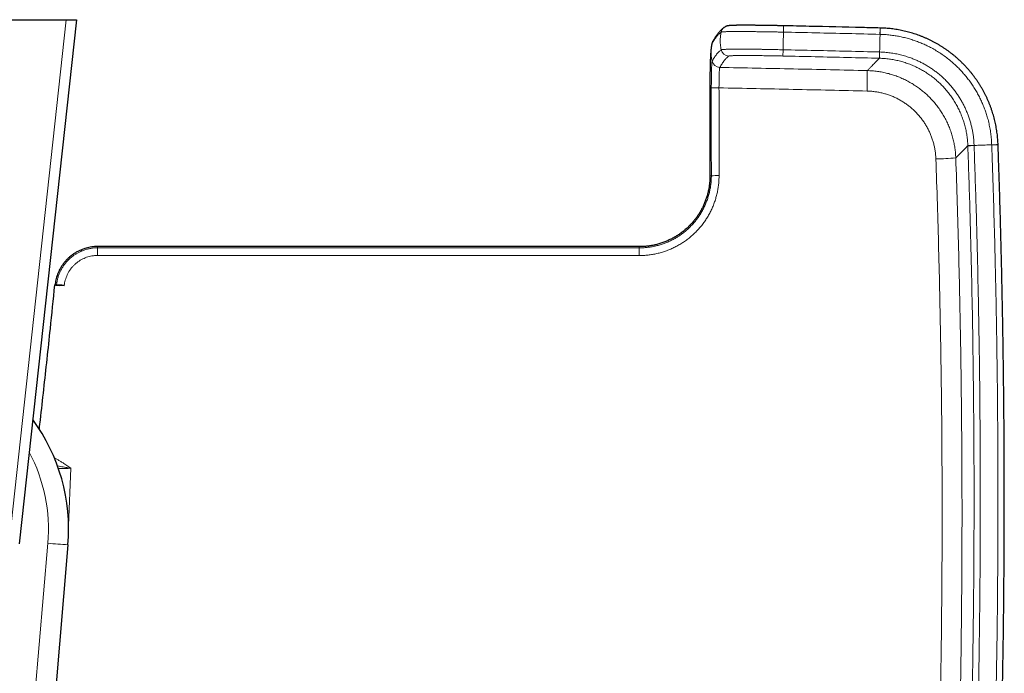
# Model space of a CAD drawing. Header units: millimetres. Extents: x 8 to 971, y 12 to 977.
# Tile 7 of 196: x 389 to 487, y 107 to 172. Entities that reach past the tile are written whole.
import ezdxf

# ---------------------------------------------------------------- set-up
doc = ezdxf.new("R2010")
doc.units = ezdxf.units.MM

msp = doc.modelspace()

# ---------------------------------------------------------------- linework, layer by layer
at = {"color": 7, "linetype": 'Continuous', "lineweight": 30}
for p, q in [((357.387, 172.193), (393.71, 172.193)), ((394.716, 172.193), (389.045, 120.201)), ((393.71, 172.193), (394.716, 172.193)), ((474.431, 171.368), (474.42, 171.368)), ((457.82, 170.023), (457.824, 170.03)), ((457.736, 169.785), (457.732, 169.767)), ((457.733, 169.769), (457.732, 169.767)), ((457.541, 165.417), (457.546, 156.699)), ((486.121, 159.796), (486.12, 159.806)), ((393.093, 145.834), (393.067, 145.837)), ((393.511, 145.793), (393.093, 145.835)), ((393.875, 120.118), (390.923, 85.335))]:
    msp.add_line(p, q, dxfattribs=at)
at = {"color": 252, "linetype": 'Continuous', "lineweight": 0}
for p, q in [((388.051, 120.31), (393.71, 172.193)), ((459.186, 171.006), (459.186, 171.006)), ((474.357, 168.369), (474.347, 168.37)), ((458.524, 167.461), (458.523, 167.46)), ((458.444, 165.442), (458.444, 165.432)), ((483.123, 159.69), (483.123, 159.699)), ((393.514, 145.824), (393.511, 145.793)), ((394.175, 127.7), (393.936, 122.032)), ((389.141, 87.968), (391.882, 120.263))]:
    msp.add_line(p, q, dxfattribs=at)
at = {"color": 7, "linetype": 'Continuous', "lineweight": 30, "flags": 128}
for points in [[(458.967, 171.436), (459.006, 171.463), (459.065, 171.497)], [(457.832, 170.046), (457.833, 170.048), (457.836, 170.052)]]:
    msp.add_lwpolyline(points, dxfattribs=at)
at = {"color": 252, "linetype": 'Continuous', "lineweight": 0, "flags": 128}
for points in [[(464.836, 170.961), (464.838, 171.037), (464.84, 171.11), (464.841, 171.18), (464.843, 171.247), (464.844, 171.309), (464.845, 171.366), (464.846, 171.417), (464.847, 171.463), (464.848, 171.501), (464.849, 171.534), (464.849, 171.559), (464.85, 171.576), (464.85, 171.586), (464.85, 171.589)], [(474.405, 170.741), (474.407, 170.817), (474.409, 170.89), (474.41, 170.96), (474.412, 171.027), (474.414, 171.089), (474.415, 171.146), (474.416, 171.197), (474.417, 171.243), (474.418, 171.281), (474.419, 171.314), (474.42, 171.339), (474.42, 171.356), (474.42, 171.366), (474.42, 171.369)], [(474.415, 170.741), (474.417, 170.817), (474.419, 170.89), (474.421, 170.96), (474.422, 171.026), (474.424, 171.088), (474.425, 171.145), (474.427, 171.197), (474.428, 171.242), (474.429, 171.281), (474.43, 171.313), (474.43, 171.338), (474.431, 171.356), (474.431, 171.366), (474.431, 171.369)], [(464.785, 168.589), (464.785, 168.595), (464.785, 168.609), (464.786, 168.631), (464.786, 168.661), (464.787, 168.699), (464.788, 168.743), (464.789, 168.795), (464.79, 168.853), (464.792, 168.916), (464.793, 168.984), (464.795, 169.057), (464.796, 169.133), (464.798, 169.211)], [(474.347, 168.37), (474.348, 168.375), (474.348, 168.389), (474.348, 168.411), (474.349, 168.441), (474.35, 168.479), (474.351, 168.524), (474.352, 168.575), (474.354, 168.633), (474.355, 168.696), (474.357, 168.764), (474.359, 168.837), (474.36, 168.913), (474.362, 168.992)], [(474.357, 168.369), (474.357, 168.375), (474.357, 168.389), (474.358, 168.411), (474.359, 168.441), (474.36, 168.479), (474.361, 168.523), (474.362, 168.575), (474.364, 168.633), (474.365, 168.696), (474.367, 168.764), (474.369, 168.837), (474.371, 168.913), (474.373, 168.991)], [(483.123, 159.699), (483.128, 159.7), (483.142, 159.7), (483.164, 159.701), (483.194, 159.702), (483.232, 159.703), (483.277, 159.705), (483.328, 159.707), (483.386, 159.709), (483.449, 159.711), (483.517, 159.714), (483.59, 159.716), (483.666, 159.719), (483.744, 159.722)], [(483.123, 159.69), (483.129, 159.69), (483.143, 159.69), (483.165, 159.691), (483.195, 159.692), (483.232, 159.694), (483.277, 159.695), (483.329, 159.697), (483.386, 159.699), (483.45, 159.701), (483.518, 159.704), (483.59, 159.706), (483.666, 159.709), (483.745, 159.712)], [(485.494, 159.784), (485.569, 159.786), (485.642, 159.789), (485.713, 159.791), (485.779, 159.794), (485.841, 159.796), (485.898, 159.798), (485.949, 159.8), (485.995, 159.802), (486.034, 159.803), (486.066, 159.804), (486.091, 159.805), (486.108, 159.806), (486.118, 159.806), (486.121, 159.806)], [(485.494, 159.774), (485.57, 159.776), (485.643, 159.779), (485.713, 159.781), (485.779, 159.784), (485.841, 159.786), (485.898, 159.788), (485.95, 159.79), (485.995, 159.791), (486.034, 159.793), (486.066, 159.794), (486.091, 159.795), (486.109, 159.795), (486.119, 159.796), (486.121, 159.796)]]:
    msp.add_lwpolyline(points, dxfattribs=at)
at = {"color": 252, "linetype": 'Continuous', "lineweight": 0}
for centre, radius, start, end in [((459.436, 170.789), 0.799, 125.96139, 167.62268), ((458.526, 169.658), 0.795, 152.62897, 167.69135), ((458.528, 169.659), 0.796, 150.89792, 167.68092), ((459.444, 169.389), 0.8, 192.88304, 268.75979), ((458.54, 168.261), 0.801, 193.07034, 268.72088), ((458.541, 168.262), 0.801, 193.02318, 268.72173), ((420.914, 166.8), 52.238, 358.15411, 0.38132), ((458.292, 139.246), 26.197, 89.6678, 91.34073), ((458.323, 146.796), 18.636, 89.62797, 91.9801), ((479.329, 188.959), 30.584, 271.17175, 274.87135), ((458.329, 139.077), 17.652, 89.60722, 92.09047), ((530.231, 148.93), 133.423, 179.72539, 180.05132), ((488.337, 148.92), 37.814, 179.03126, 180.18131), ((375.549, 121.65), 16.392, 355.14907, 27.87107), ((395.9, 161.622), 41.553, 264.45085, 267.20627)]:
    msp.add_arc(centre, radius, start, end, dxfattribs=at)
at = {"color": 7, "linetype": 'Continuous', "lineweight": 30}
msp.add_arc((375.549, 121.673), 18.392, 355.14907, 36.19782, dxfattribs=at)
at = {"color": 252, "linetype": 'Continuous', "lineweight": 0}
for points, knots in [([(458.656, 170.961), (458.619, 170.932), (458.544, 170.876), (458.433, 170.773), (458.321, 170.657), (458.209, 170.525), (458.098, 170.38), (457.984, 170.216), (457.868, 170.034), (457.79, 169.897), (457.75, 169.829)], [0, 0, 0, 0, 0.123227, 0.246457, 0.369685, 0.492915, 0.616153, 0.739393, 0.869694, 1, 1, 1, 1]), ([(458.656, 170.961), (458.635, 170.853), (458.593, 170.638), (458.564, 170.309), (458.56, 170.002), (458.579, 169.72), (458.611, 169.463), (458.646, 169.295), (458.664, 169.211)], [0, 0, 0, 0, 0.185952, 0.372936, 0.560323, 0.707437, 0.854097, 1, 1, 1, 1]), ([(459.186, 171.006), (459.186, 171.006), (459.143, 171.004), (459.039, 171.001), (458.923, 170.994), (458.823, 170.988), (458.747, 170.98), (458.697, 170.973), (458.67, 170.967), (458.656, 170.963), (458.656, 170.961), (458.656, 170.961)], [0, 0, 0, 0, 0.000027, 0.15653, 0.313465, 0.470548, 0.627497, 0.784006, 0.891991, 0.999975, 1, 1, 1, 1]), ([(464.836, 170.961), (464.836, 170.961), (464.698, 170.964), (464.421, 170.97), (464.033, 170.977), (463.674, 170.983), (463.345, 170.988), (463.017, 170.992), (462.691, 170.997), (462.369, 171.002), (462.067, 171.006), (461.784, 171.009), (461.52, 171.012), (461.262, 171.015), (461.011, 171.017), (460.768, 171.019), (460.538, 171.02), (460.322, 171.019), (460.118, 171.019), (459.924, 171.017), (459.741, 171.015), (459.57, 171.013), (459.422, 171.011), (459.292, 171.009), (459.225, 171.007), (459.186, 171.006), (459.186, 171.006)], [0, 0, 0, 0, 0.000008, 0.058264, 0.116803, 0.164194, 0.211621, 0.259014, 0.307689, 0.356399, 0.405073, 0.448209, 0.49137, 0.534502, 0.578639, 0.622802, 0.666936, 0.709955, 0.753, 0.796021, 0.84002, 0.884049, 0.928049, 0.963989, 0.999995, 1, 1, 1, 1]), ([(464.836, 170.961), (464.834, 170.854), (464.829, 170.639), (464.822, 170.31), (464.815, 170.003), (464.809, 169.721), (464.804, 169.464), (464.8, 169.295), (464.798, 169.211)], [0, 0, 0, 0, 0.18594, 0.372919, 0.560305, 0.707423, 0.854087, 1, 1, 1, 1]), ([(474.405, 170.741), (473.348, 170.767), (471.225, 170.817), (468.036, 170.891), (465.903, 170.938), (464.836, 170.961)], [0, 0, 0, 0, 0.331309, 0.665654, 1, 1, 1, 1]), ([(474.415, 170.741), (474.413, 170.634), (474.407, 170.419), (474.399, 170.09), (474.392, 169.783), (474.385, 169.501), (474.379, 169.244), (474.375, 169.075), (474.373, 168.991)], [0, 0, 0, 0, 0.18594, 0.37292, 0.560306, 0.707423, 0.85409, 1, 1, 1, 1]), ([(474.415, 170.741), (474.415, 170.741), (474.412, 170.741), (474.408, 170.741), (474.405, 170.741)], [0, 0, 0, 0, 0.006006, 1, 1, 1, 1]), ([(485.494, 159.784), (485.494, 159.784), (485.471, 159.97), (485.472, 160.346), (485.4, 160.905), (485.312, 161.462), (485.195, 162.013), (485.059, 162.528), (484.908, 163.007), (484.748, 163.451), (484.569, 163.889), (484.371, 164.322), (484.153, 164.751), (483.914, 165.174), (483.657, 165.587), (483.384, 165.987), (483.094, 166.375), (482.788, 166.75), (482.467, 167.111), (482.117, 167.472), (481.737, 167.831), (481.324, 168.184), (480.895, 168.518), (480.451, 168.831), (479.992, 169.122), (479.541, 169.379), (479.1, 169.605), (478.67, 169.802), (478.233, 169.982), (477.784, 170.145), (477.325, 170.29), (476.855, 170.417), (476.381, 170.523), (475.898, 170.61), (475.409, 170.676), (474.913, 170.721), (474.581, 170.737), (474.415, 170.741), (474.415, 170.741)], [0, 0, 0, 0, 0.000003, 0.032761, 0.065578, 0.098415, 0.131232, 0.163989, 0.19148, 0.218994, 0.246509, 0.274, 0.302287, 0.3306, 0.358913, 0.387201, 0.415339, 0.443503, 0.471668, 0.499807, 0.531371, 0.563007, 0.594679, 0.626351, 0.657986, 0.68955, 0.71707, 0.744613, 0.772156, 0.799676, 0.827993, 0.856337, 0.884681, 0.912998, 0.941993, 0.971001, 0.999997, 1, 1, 1, 1]), ([(457.749, 169.827), (457.729, 169.72), (457.687, 169.505), (457.658, 169.177), (457.655, 168.87), (457.674, 168.588), (457.707, 168.332), (457.742, 168.164), (457.76, 168.08)], [0, 0, 0, 0, 0.185956, 0.372943, 0.56033, 0.707443, 0.854101, 1, 1, 1, 1]), ([(457.749, 169.827), (457.749, 169.827), (457.749, 169.819), (457.739, 169.807), (457.734, 169.777), (457.733, 169.769)], [0, 0, 0, 0, 0.000132, 0.724303, 1, 1, 1, 1]), ([(457.75, 169.829), (457.75, 169.828), (457.749, 169.828), (457.749, 169.827), (457.749, 169.827)], [0, 0, 0, 0, 0.997697, 1, 1, 1, 1]), ([(457.761, 168.082), (457.798, 168.147), (457.872, 168.276), (457.984, 168.452), (458.095, 168.614), (458.207, 168.762), (458.318, 168.895), (458.431, 169.014), (458.547, 169.122), (458.625, 169.181), (458.664, 169.211)], [0, 0, 0, 0, 0.123482, 0.246967, 0.370451, 0.493934, 0.617427, 0.740921, 0.870459, 1, 1, 1, 1]), ([(458.664, 169.211), (458.664, 169.211), (458.664, 169.214), (458.686, 169.22), (458.731, 169.228), (458.801, 169.236), (458.891, 169.243), (459.008, 169.249), (459.154, 169.254), (459.331, 169.26), (459.532, 169.264), (459.757, 169.267), (460.005, 169.269), (460.275, 169.27), (460.567, 169.27), (460.879, 169.269), (461.208, 169.268), (461.55, 169.266), (461.904, 169.264), (462.268, 169.26), (462.642, 169.255), (463.026, 169.249), (463.398, 169.242), (463.757, 169.234), (464.102, 169.227), (464.45, 169.219), (464.682, 169.214), (464.798, 169.211), (464.798, 169.211)], [0, 0, 0, 0, 0.000006, 0.03942, 0.078944, 0.118506, 0.15803, 0.197445, 0.24126, 0.285224, 0.329241, 0.37321, 0.41703, 0.460984, 0.505095, 0.549259, 0.59337, 0.637326, 0.68017, 0.723145, 0.766168, 0.809146, 0.851989, 0.888961, 0.925995, 0.963025, 0.999994, 1, 1, 1, 1]), ([(464.798, 169.211), (465.865, 169.188), (467.997, 169.141), (471.185, 169.068), (473.307, 169.017), (474.362, 168.992)], [0, 0, 0, 0, 0.334478, 0.668956, 1, 1, 1, 1]), ([(474.362, 168.992), (474.366, 168.991), (474.369, 168.991), (474.373, 168.991), (474.373, 168.991)], [0, 0, 0, 0, 0.994289, 1, 1, 1, 1]), ([(474.373, 168.991), (474.373, 168.991), (474.548, 168.988), (474.899, 168.967), (475.423, 168.91), (475.943, 168.824), (476.459, 168.71), (476.967, 168.569), (477.426, 168.415), (477.837, 168.254), (478.203, 168.091), (478.562, 167.914), (478.917, 167.721), (479.266, 167.511), (479.61, 167.283), (479.943, 167.041), (480.297, 166.76), (480.668, 166.436), (481.05, 166.063), (481.382, 165.699), (481.67, 165.351), (481.919, 165.023), (482.154, 164.685), (482.371, 164.34), (482.572, 163.99), (482.757, 163.635), (482.927, 163.273), (483.083, 162.901), (483.224, 162.518), (483.351, 162.127), (483.46, 161.73), (483.552, 161.331), (483.626, 160.931), (483.682, 160.53), (483.729, 160.127), (483.728, 159.856), (483.744, 159.722), (483.744, 159.722)], [0, 0, 0, 0, 0.0000046, 0.0362045, 0.0725098, 0.1088719, 0.145238, 0.1815526, 0.2177587, 0.2452939, 0.2728537, 0.3004159, 0.3279548, 0.3563037, 0.3846792, 0.4130553, 0.4414059, 0.4781146, 0.5148511, 0.5515584, 0.5798872, 0.608242, 0.6365948, 0.6649211, 0.6924487, 0.7199996, 0.7475481, 0.7750721, 0.8033906, 0.8317344, 0.8600759, 0.888391, 0.9162807, 0.9441947, 0.9721076, 0.9999959, 1, 1, 1, 1]), ([(457.679, 165.435), (457.679, 165.435), (457.679, 165.516), (457.681, 165.678), (457.688, 165.919), (457.695, 166.156), (457.701, 166.379), (457.702, 166.588), (457.701, 166.784), (457.7, 166.97), (457.701, 167.146), (457.706, 167.308), (457.712, 167.457), (457.72, 167.592), (457.724, 167.715), (457.729, 167.821), (457.737, 167.908), (457.746, 167.978), (457.752, 168.028), (457.754, 168.063), (457.76, 168.076), (457.76, 168.08), (457.76, 168.08)], [0, 0, 0, 0, 0.000015, 0.061473, 0.123231, 0.185104, 0.24672, 0.301977, 0.357409, 0.412765, 0.467917, 0.523491, 0.579281, 0.635135, 0.690799, 0.746532, 0.802474, 0.858508, 0.914347, 0.957166, 0.999985, 1, 1, 1, 1]), ([(457.76, 168.08), (457.76, 168.08), (457.761, 168.081), (457.761, 168.081), (457.761, 168.082)], [0, 0, 0, 0, 0.002191, 1, 1, 1, 1]), ([(459.427, 168.589), (459.388, 168.559), (459.31, 168.5), (459.194, 168.393), (459.081, 168.273), (458.969, 168.14), (458.858, 167.993), (458.746, 167.831), (458.635, 167.655), (458.561, 167.526), (458.524, 167.461)], [0, 0, 0, 0, 0.129538, 0.259078, 0.382561, 0.506045, 0.629539, 0.753033, 0.876515, 1, 1, 1, 1]), ([(464.785, 168.589), (464.684, 168.591), (464.481, 168.596), (464.179, 168.602), (463.878, 168.608), (463.564, 168.613), (463.238, 168.619), (462.903, 168.624), (462.574, 168.628), (462.256, 168.632), (461.946, 168.635), (461.647, 168.637), (461.36, 168.639), (461.089, 168.64), (460.834, 168.64), (460.598, 168.639), (460.382, 168.637), (460.186, 168.635), (460.01, 168.631), (459.855, 168.627), (459.728, 168.622), (459.626, 168.617), (459.546, 168.611), (459.486, 168.604), (459.444, 168.597), (459.432, 168.591), (459.427, 168.589)], [0, 0, 0, 0, 0.036899, 0.07386, 0.110826, 0.147731, 0.190739, 0.233881, 0.277068, 0.320208, 0.363218, 0.407077, 0.451095, 0.495163, 0.539177, 0.583036, 0.626853, 0.670821, 0.714835, 0.758792, 0.802605, 0.842013, 0.881529, 0.92108, 0.960595, 1, 1, 1, 1]), ([(474.347, 168.37), (473.292, 168.395), (471.171, 168.446), (467.983, 168.519), (465.851, 168.566), (464.785, 168.589)], [0, 0, 0, 0, 0.331044, 0.665523, 1, 1, 1, 1]), ([(473.151, 167.148), (473.219, 167.217), (473.354, 167.355), (473.537, 167.541), (473.704, 167.712), (473.845, 167.856), (473.963, 167.977), (474.062, 168.078), (474.151, 168.168), (474.228, 168.247), (474.294, 168.315), (474.33, 168.351), (474.347, 168.37)], [0, 0, 0, 0, 0.112442, 0.224884, 0.337346, 0.449809, 0.541495, 0.633181, 0.724867, 0.816577, 0.908288, 1, 1, 1, 1]), ([(483.123, 159.699), (483.114, 159.868), (483.096, 160.204), (483.034, 160.706), (482.946, 161.204), (482.829, 161.695), (482.684, 162.18), (482.512, 162.657), (482.314, 163.124), (482.091, 163.578), (481.843, 164.018), (481.57, 164.443), (481.273, 164.853), (480.953, 165.246), (480.612, 165.621), (480.251, 165.976), (479.872, 166.309), (479.473, 166.62), (479.057, 166.908), (478.625, 167.174), (478.179, 167.415), (477.721, 167.63), (477.256, 167.817), (476.785, 167.976), (476.31, 168.108), (475.827, 168.215), (475.339, 168.294), (474.849, 168.349), (474.521, 168.362), (474.357, 168.369)], [0, 0, 0, 0, 0.037205, 0.074439, 0.111643, 0.148789, 0.186052, 0.223375, 0.260697, 0.29796, 0.335107, 0.372253, 0.409516, 0.446839, 0.484162, 0.521425, 0.558571, 0.595734, 0.633015, 0.670354, 0.707694, 0.744974, 0.782137, 0.818357, 0.854685, 0.891069, 0.927452, 0.96378, 1, 1, 1, 1]), ([(458.523, 167.46), (458.521, 167.456), (458.517, 167.448), (458.511, 167.421), (458.502, 167.373), (458.49, 167.292), (458.482, 167.189), (458.475, 167.063), (458.465, 166.917), (458.458, 166.754), (458.457, 166.573), (458.457, 166.379), (458.457, 166.186), (458.453, 165.996), (458.448, 165.814), (458.444, 165.628), (458.444, 165.504), (458.444, 165.442)], [0, 0, 0, 0, 0.0420808, 0.0841674, 0.1584547, 0.2329877, 0.3072688, 0.3815364, 0.4560344, 0.5302866, 0.6044508, 0.6788589, 0.7530329, 0.8146404, 0.8765241, 0.9383993, 1, 1, 1, 1]), ([(458.524, 167.461), (460.962, 167.412), (465.838, 167.314), (470.713, 167.203), (473.151, 167.148)], [0, 0, 0, 0, 0.499999, 1, 1, 1, 1]), ([(473.151, 167.148), (473.32, 167.141), (473.656, 167.127), (474.16, 167.07), (474.66, 166.988), (475.155, 166.877), (475.643, 166.739), (476.121, 166.574), (476.589, 166.381), (477.046, 166.163), (477.491, 165.918), (477.921, 165.65), (478.336, 165.358), (478.732, 165.044), (479.109, 164.708), (479.467, 164.351), (479.805, 163.974), (480.122, 163.578), (480.415, 163.167), (480.685, 162.74), (480.929, 162.299), (481.148, 161.844), (481.341, 161.378), (481.509, 160.901), (481.65, 160.417), (481.761, 159.932), (481.844, 159.449), (481.901, 158.968), (481.918, 158.646), (481.926, 158.485)], [0, 0, 0, 0, 0.037161, 0.074439, 0.111776, 0.149113, 0.18639, 0.223551, 0.260732, 0.298031, 0.335389, 0.372748, 0.410046, 0.447227, 0.48433, 0.52155, 0.55883, 0.59611, 0.63333, 0.670433, 0.707457, 0.744598, 0.781799, 0.819, 0.856141, 0.893166, 0.928768, 0.964397, 1, 1, 1, 1]), ([(457.542, 165.417), (457.544, 165.419), (457.546, 165.422), (457.575, 165.426), (457.616, 165.431), (457.658, 165.434), (457.679, 165.435)], [0, 0, 0, 0, 0.26458, 0.510689, 0.755995, 1, 1, 1, 1]), ([(457.679, 165.421), (457.679, 165.426), (457.679, 165.43), (457.679, 165.435), (457.679, 165.435)], [0, 0, 0, 0, 0.995715, 1, 1, 1, 1]), ([(457.685, 156.718), (457.684, 157.784), (457.683, 159.917), (457.681, 162.818), (457.68, 164.653), (457.679, 165.421)], [0, 0, 0, 0, 0.367599, 0.735198, 1, 1, 1, 1]), ([(458.444, 165.432), (458.445, 164.365), (458.446, 162.531), (458.448, 159.63), (458.449, 157.795), (458.45, 156.729)], [0, 0, 0, 0, 0.367627, 0.632401, 1, 1, 1, 1]), ([(473.125, 165.117), (470.679, 165.173), (465.785, 165.284), (460.891, 165.383), (458.444, 165.432)], [0, 0, 0, 0, 0.499999, 1, 1, 1, 1]), ([(479.954, 158.381), (479.948, 158.506), (479.935, 158.757), (479.89, 159.131), (479.826, 159.507), (479.74, 159.884), (479.631, 160.261), (479.5, 160.632), (479.35, 160.995), (479.179, 161.349), (478.99, 161.692), (478.78, 162.024), (478.552, 162.344), (478.305, 162.652), (478.042, 162.945), (477.764, 163.223), (477.47, 163.484), (477.162, 163.728), (476.839, 163.955), (476.504, 164.164), (476.157, 164.353), (475.802, 164.523), (475.437, 164.673), (475.065, 164.801), (474.686, 164.908), (474.3, 164.994), (473.911, 165.058), (473.519, 165.102), (473.256, 165.112), (473.125, 165.117)], [0, 0, 0, 0, 0.035601, 0.071228, 0.106829, 0.143845, 0.180978, 0.21817, 0.255362, 0.292494, 0.32951, 0.366604, 0.403816, 0.441086, 0.478358, 0.515569, 0.552663, 0.589845, 0.627144, 0.664504, 0.701864, 0.739164, 0.776346, 0.813524, 0.850818, 0.888172, 0.925527, 0.962822, 1, 1, 1, 1]), ([(483.123, 159.69), (483.105, 159.672), (483.07, 159.636), (483.002, 159.568), (482.924, 159.489), (482.835, 159.4), (482.735, 159.299), (482.615, 159.179), (482.475, 159.037), (482.309, 158.87), (482.128, 158.688), (481.993, 158.552), (481.926, 158.485)], [0, 0, 0, 0, 0.092275, 0.1845513, 0.2768269, 0.3691269, 0.4614289, 0.5537301, 0.6652877, 0.7768448, 0.888422, 1, 1, 1, 1]), ([(483.144, 90.263), (483.199, 91.908), (483.307, 95.198), (483.44, 100.134), (483.55, 105.071), (483.634, 110.008), (483.692, 114.72), (483.726, 119.207), (483.74, 123.469), (483.736, 128.015), (483.709, 132.845), (483.654, 137.96), (483.573, 143.074), (483.465, 148.188), (483.348, 152.661), (483.232, 156.495), (483.159, 158.625), (483.123, 159.69)], [0, 0, 0, 0, 0.071108, 0.142216, 0.213326, 0.284435, 0.355542, 0.416916, 0.478291, 0.539665, 0.613319, 0.686975, 0.760631, 0.834286, 0.907941, 0.95397, 1, 1, 1, 1]), ([(485.494, 159.784), (485.386, 159.78), (485.171, 159.772), (484.843, 159.761), (484.536, 159.75), (484.254, 159.74), (483.997, 159.731), (483.828, 159.725), (483.744, 159.722)], [0, 0, 0, 0, 0.1859406, 0.3729224, 0.5603078, 0.7074234, 0.8540898, 1, 1, 1, 1]), ([(483.744, 159.722), (483.744, 159.722), (483.744, 159.719), (483.745, 159.715), (483.745, 159.712)], [0, 0, 0, 0, 0.005666, 1, 1, 1, 1]), ([(483.745, 159.712), (483.781, 158.646), (483.854, 156.515), (483.97, 152.679), (484.087, 148.202), (484.195, 143.085), (484.276, 137.968), (484.331, 132.851), (484.358, 128.017), (484.363, 123.468), (484.348, 119.204), (484.314, 114.714), (484.256, 109.999), (484.172, 105.059), (484.062, 100.119), (483.929, 95.18), (483.82, 91.888), (483.766, 90.242)], [0, 0, 0, 0, 0.04603, 0.09206, 0.165714, 0.239369, 0.313025, 0.386681, 0.460335, 0.521709, 0.583084, 0.644458, 0.715565, 0.786674, 0.857783, 0.928892, 1, 1, 1, 1]), ([(485.494, 159.774), (485.494, 159.777), (485.494, 159.78), (485.494, 159.784), (485.494, 159.784)], [0, 0, 0, 0, 0.994049, 1, 1, 1, 1]), ([(485.515, 90.181), (485.547, 91.116), (485.636, 93.756), (485.762, 98.103), (485.885, 103.221), (485.982, 108.34), (486.052, 113.459), (486.091, 117.938), (486.108, 121.778), (486.113, 125.177), (486.105, 128.776), (486.082, 132.574), (486.045, 136.372), (485.993, 140.17), (485.927, 143.967), (485.845, 147.833), (485.746, 151.768), (485.63, 155.771), (485.539, 158.439), (485.494, 159.774)], [0, 0, 0, 0, 0.040319, 0.113868, 0.187419, 0.260971, 0.334522, 0.408071, 0.454035, 0.5, 0.554568, 0.609136, 0.663705, 0.718266, 0.772827, 0.827388, 0.884925, 0.942463, 1, 1, 1, 1]), ([(480.062, 91.395), (480.107, 92.883), (480.199, 95.857), (480.31, 100.318), (480.403, 104.781), (480.475, 109.244), (480.528, 113.707), (480.561, 118.17), (480.574, 122.633), (480.567, 127.097), (480.54, 131.561), (480.493, 136.027), (480.426, 140.496), (480.339, 144.968), (480.232, 149.439), (480.106, 153.911), (480.005, 156.891), (479.954, 158.381)], [0, 0, 0, 0, 0.066621, 0.133243, 0.199866, 0.266488, 0.333109, 0.399731, 0.466353, 0.532975, 0.599597, 0.666219, 0.732974, 0.799731, 0.866488, 0.933244, 1, 1, 1, 1]), ([(481.926, 158.485), (481.976, 156.995), (482.077, 154.016), (482.203, 149.546), (482.311, 145.075), (482.398, 140.604), (482.465, 136.133), (482.512, 131.662), (482.539, 127.19), (482.547, 122.719), (482.534, 118.247), (482.501, 113.773), (482.449, 109.296), (482.376, 104.816), (482.283, 100.337), (482.171, 95.858), (482.08, 92.873), (482.034, 91.38)], [0, 0, 0, 0, 0.066621, 0.133243, 0.199866, 0.266488, 0.333109, 0.399731, 0.466353, 0.532975, 0.599597, 0.666219, 0.732974, 0.799731, 0.866488, 0.933244, 1, 1, 1, 1]), ([(458.45, 156.729), (458.447, 156.582), (458.443, 156.289), (458.405, 155.85), (458.345, 155.414), (458.26, 154.981), (458.15, 154.551), (458.016, 154.127), (457.857, 153.709), (457.676, 153.302), (457.473, 152.905), (457.248, 152.521), (457.002, 152.151), (456.734, 151.794), (456.446, 151.453), (456.14, 151.127), (455.816, 150.82), (455.477, 150.532), (455.121, 150.264), (454.75, 150.017), (454.366, 149.79), (453.97, 149.584), (453.563, 149.401), (453.148, 149.242), (452.724, 149.107), (452.292, 148.996), (451.854, 148.909), (451.412, 148.847), (450.968, 148.808), (450.672, 148.803), (450.524, 148.8)], [0, 0, 0, 0, 0.03531, 0.070676, 0.106041, 0.141351, 0.177014, 0.21279, 0.248623, 0.284455, 0.320229, 0.355891, 0.391599, 0.42742, 0.463298, 0.499176, 0.534995, 0.570702, 0.60639, 0.642192, 0.678049, 0.713906, 0.749705, 0.785391, 0.821066, 0.856852, 0.892696, 0.92854, 0.964326, 1, 1, 1, 1]), ([(450.529, 149.559), (450.529, 149.559), (450.662, 149.559), (450.93, 149.567), (451.331, 149.601), (451.73, 149.658), (452.125, 149.736), (452.515, 149.836), (452.898, 149.958), (453.273, 150.102), (453.64, 150.267), (453.998, 150.453), (454.345, 150.658), (454.68, 150.882), (455.001, 151.123), (455.307, 151.383), (455.599, 151.66), (455.876, 151.954), (456.136, 152.263), (456.377, 152.585), (456.6, 152.919), (456.803, 153.266), (456.987, 153.623), (457.15, 153.992), (457.293, 154.368), (457.414, 154.752), (457.513, 155.139), (457.59, 155.531), (457.645, 155.924), (457.677, 156.32), (457.685, 156.585), (457.685, 156.718), (457.685, 156.718)], [0, 0, 0, 0, 0.000005, 0.035679, 0.071464, 0.107307, 0.143152, 0.178939, 0.214614, 0.250302, 0.286102, 0.321961, 0.357823, 0.393628, 0.429321, 0.465025, 0.500843, 0.53672, 0.572597, 0.608417, 0.644123, 0.679783, 0.715555, 0.751384, 0.787214, 0.822988, 0.858649, 0.893958, 0.929322, 0.964685, 0.999995, 1, 1, 1, 1]), ([(457.548, 156.699), (457.549, 156.7), (457.551, 156.703), (457.58, 156.708), (457.622, 156.713), (457.664, 156.716), (457.685, 156.718)], [0, 0, 0, 0, 0.254031, 0.503652, 0.752485, 1, 1, 1, 1]), ([(392.748, 145.889), (392.748, 145.89), (392.759, 146.004), (392.793, 146.231), (392.87, 146.567), (392.975, 146.896), (393.107, 147.214), (393.266, 147.52), (393.45, 147.811), (393.658, 148.087), (393.873, 148.327), (394.089, 148.533), (394.303, 148.711), (394.528, 148.873), (394.763, 149.02), (395.026, 149.161), (395.317, 149.289), (395.639, 149.4), (395.968, 149.485), (396.274, 149.537), (396.556, 149.564), (396.725, 149.569), (396.81, 149.569), (396.81, 149.569)], [0, 0, 0, 0, 0.00001, 0.057249, 0.114692, 0.172133, 0.22937, 0.286613, 0.344059, 0.401504, 0.458745, 0.504776, 0.550968, 0.597217, 0.643414, 0.68945, 0.74584, 0.802422, 0.859, 0.915386, 0.957688, 0.99999, 1, 1, 1, 1]), ([(396.812, 149.694), (396.812, 149.694), (396.811, 149.694), (396.811, 149.669), (396.81, 149.63), (396.81, 149.589), (396.81, 149.569)], [0, 0, 0, 0, 0.221785, 0.48222, 0.741789, 1, 1, 1, 1]), ([(396.81, 149.569), (398.943, 149.569), (405.343, 149.568), (416.009, 149.567), (428.162, 149.565), (439.669, 149.562), (446.909, 149.56), (450.529, 149.559)], [0, 0, 0, 0, 0.119134, 0.357401, 0.59567, 0.797835, 1, 1, 1, 1]), ([(450.537, 149.684), (450.536, 149.684), (450.535, 149.684), (450.533, 149.659), (450.531, 149.62), (450.529, 149.579), (450.529, 149.559)], [0, 0, 0, 0, 0.221791, 0.482205, 0.741811, 1, 1, 1, 1]), ([(396.808, 148.81), (396.74, 148.809), (396.603, 148.806), (396.376, 148.784), (396.127, 148.741), (395.859, 148.672), (395.598, 148.581), (395.344, 148.47), (395.099, 148.336), (394.864, 148.182), (394.643, 148.008), (394.439, 147.816), (394.252, 147.608), (394.084, 147.384), (393.934, 147.148), (393.805, 146.899), (393.698, 146.641), (393.613, 146.374), (393.548, 146.102), (393.525, 145.917), (393.514, 145.824)], [0, 0, 0, 0, 0.042042, 0.084085, 0.140638, 0.197383, 0.254135, 0.310697, 0.368157, 0.425826, 0.483485, 0.54093, 0.598217, 0.655706, 0.713192, 0.770473, 0.827753, 0.885237, 0.942721, 1, 1, 1, 1]), ([(450.524, 148.8), (446.904, 148.801), (439.664, 148.803), (428.159, 148.806), (416.006, 148.808), (405.341, 148.81), (398.941, 148.81), (396.808, 148.81)], [0, 0, 0, 0, 0.202165, 0.40433, 0.642598, 0.880866, 1, 1, 1, 1]), ([(392.528, 128.733), (392.539, 128.728), (392.647, 128.678), (392.844, 128.57), (393.12, 128.41), (393.432, 128.213), (393.781, 127.977), (394.04, 127.795), (394.172, 127.702), (394.175, 127.7)], [0, 0, 0, 0, 0.019265, 0.182954, 0.346737, 0.510488, 0.752366, 0.994362, 1, 1, 1, 1]), ([(394.175, 127.7), (394.17, 127.701), (394.082, 127.716), (393.91, 127.747), (393.658, 127.791), (393.405, 127.836), (393.14, 127.883), (392.951, 127.916), (392.847, 127.934), (392.839, 127.936)], [0, 0, 0, 0, 0.0093799, 0.1964445, 0.3835098, 0.5721675, 0.7608246, 0.9818488, 1, 1, 1, 1]), ([(394.175, 127.7), (394.079, 127.699), (393.887, 127.698), (393.6, 127.697), (393.3, 127.696), (393.074, 127.695), (392.946, 127.695), (392.924, 127.695)], [0, 0, 0, 0, 0.226414, 0.453122, 0.679536, 0.944699, 1, 1, 1, 1])]:
    msp.add_open_spline(points, degree=3, knots=knots, dxfattribs=at)
at = {"color": 7, "linetype": 'Continuous', "lineweight": 30}
for points, knots in [([(458.967, 171.435), (458.934, 171.41), (458.865, 171.359), (458.765, 171.274), (458.664, 171.181), (458.564, 171.08), (458.466, 170.972), (458.37, 170.857), (458.273, 170.733), (458.177, 170.6), (458.079, 170.454), (457.981, 170.299), (457.9, 170.164), (457.852, 170.079), (457.837, 170.051)], [0, 0, 0, 0, 0.0770617, 0.1577782, 0.2398643, 0.3229017, 0.4065376, 0.4904926, 0.5745535, 0.665156, 0.7591794, 0.8554733, 0.9529345, 1, 1, 1, 1]), ([(464.85, 171.589), (464.809, 171.59), (464.706, 171.592), (464.548, 171.595), (464.371, 171.599), (464.198, 171.602), (464.018, 171.606), (463.833, 171.609), (463.645, 171.612), (463.458, 171.616), (463.272, 171.618), (463.087, 171.621), (462.904, 171.624), (462.722, 171.626), (462.542, 171.629), (462.364, 171.631), (462.19, 171.633), (462.021, 171.634), (461.856, 171.636), (461.695, 171.637), (461.54, 171.638), (461.389, 171.639), (461.243, 171.639), (461.102, 171.64), (460.967, 171.64), (460.836, 171.64), (460.708, 171.639), (460.585, 171.639), (460.467, 171.638), (460.353, 171.637), (460.245, 171.635), (460.141, 171.633), (460.043, 171.632), (459.95, 171.629), (459.862, 171.627), (459.78, 171.624), (459.702, 171.621), (459.628, 171.617), (459.556, 171.612), (459.483, 171.607), (459.42, 171.6), (459.366, 171.593), (459.327, 171.586), (459.292, 171.579), (459.253, 171.57), (459.21, 171.558), (459.16, 171.54), (459.111, 171.521), (459.078, 171.504), (459.065, 171.497)], [0, 0, 0, 0, 0.014607, 0.036682, 0.056421, 0.077616, 0.098515, 0.121347, 0.144194, 0.167079, 0.190025, 0.213056, 0.236193, 0.259459, 0.282877, 0.306416, 0.329789, 0.353014, 0.376101, 0.399063, 0.421907, 0.444645, 0.467296, 0.489876, 0.512395, 0.534837, 0.557684, 0.580623, 0.603664, 0.626811, 0.650072, 0.673458, 0.696983, 0.720674, 0.74457, 0.76874, 0.793296, 0.818431, 0.844541, 0.87253, 0.905267, 0.924099, 0.936463, 0.946989, 0.957227, 0.968308, 0.979389, 0.991582, 1, 1, 1, 1]), ([(474.42, 171.369), (473.831, 171.383), (471.483, 171.44), (468.293, 171.513), (465.693, 171.57), (464.85, 171.589)], [0, 0, 0, 0, 0.184736, 0.735906, 1, 1, 1, 1]), ([(486.12, 159.806), (486.119, 159.839), (486.115, 159.967), (486.102, 160.19), (486.079, 160.475), (486.05, 160.759), (486.013, 161.043), (485.97, 161.327), (485.92, 161.609), (485.863, 161.889), (485.8, 162.168), (485.73, 162.445), (485.653, 162.721), (485.57, 162.996), (485.48, 163.269), (485.383, 163.54), (485.28, 163.809), (485.171, 164.074), (485.056, 164.336), (484.935, 164.594), (484.808, 164.849), (484.675, 165.101), (484.536, 165.351), (484.39, 165.598), (484.238, 165.842), (484.08, 166.082), (483.916, 166.318), (483.747, 166.551), (483.573, 166.779), (483.394, 167.002), (483.209, 167.22), (483.02, 167.434), (482.826, 167.643), (482.626, 167.848), (482.421, 168.049), (482.212, 168.244), (481.998, 168.435), (481.779, 168.62), (481.556, 168.8), (481.329, 168.975), (481.098, 169.144), (480.863, 169.307), (480.625, 169.464), (480.383, 169.616), (480.138, 169.761), (479.888, 169.902), (479.634, 170.037), (479.377, 170.165), (479.117, 170.288), (478.854, 170.405), (478.589, 170.514), (478.323, 170.617), (478.055, 170.714), (477.784, 170.804), (477.511, 170.888), (477.235, 170.965), (476.957, 171.036), (476.677, 171.1), (476.396, 171.158), (476.114, 171.208), (475.831, 171.252), (475.546, 171.29), (475.261, 171.32), (474.977, 171.343), (474.7, 171.36), (474.518, 171.366), (474.431, 171.368)], [0, 0, 0, 0, 0.005424, 0.021189, 0.036971, 0.052767, 0.068574, 0.08439, 0.100214, 0.116046, 0.131743, 0.147514, 0.163343, 0.179212, 0.195105, 0.211002, 0.22688, 0.242721, 0.258508, 0.274223, 0.2899, 0.305668, 0.321475, 0.337313, 0.353172, 0.369043, 0.384916, 0.400779, 0.416625, 0.432443, 0.448226, 0.463966, 0.479728, 0.495516, 0.511327, 0.527152, 0.542987, 0.558824, 0.574655, 0.590474, 0.606274, 0.622052, 0.637788, 0.6535, 0.669278, 0.685108, 0.700974, 0.716859, 0.732745, 0.748612, 0.764442, 0.78022, 0.795922, 0.811599, 0.827427, 0.843247, 0.85907, 0.874906, 0.890784, 0.906571, 0.922396, 0.938258, 0.954095, 0.969844, 0.985551, 1, 1, 1, 1]), ([(457.82, 170.023), (457.818, 170.019), (457.809, 170.001), (457.796, 169.973), (457.781, 169.938), (457.769, 169.904), (457.758, 169.87), (457.748, 169.836), (457.741, 169.81), (457.738, 169.796), (457.738, 169.793)], [0, 0, 0, 0, 0.042732, 0.168828, 0.296424, 0.432518, 0.582036, 0.751649, 0.950836, 1, 1, 1, 1]), ([(457.732, 169.769), (457.726, 169.742), (457.714, 169.685), (457.699, 169.604), (457.687, 169.532), (457.678, 169.476), (457.672, 169.43), (457.666, 169.389), (457.661, 169.347), (457.655, 169.301), (457.649, 169.248), (457.642, 169.182), (457.635, 169.109), (457.628, 169.025), (457.622, 168.939), (457.615, 168.851), (457.61, 168.768), (457.605, 168.688), (457.601, 168.611), (457.597, 168.528), (457.592, 168.441), (457.588, 168.344), (457.584, 168.239), (457.58, 168.125), (457.576, 168.008), (457.572, 167.893), (457.569, 167.791), (457.567, 167.697), (457.564, 167.603), (457.561, 167.497), (457.559, 167.393), (457.557, 167.288), (457.555, 167.178), (457.552, 167.048), (457.55, 166.896), (457.548, 166.739), (457.546, 166.582), (457.544, 166.428), (457.543, 166.259), (457.542, 166.074), (457.541, 165.872), (457.541, 165.651), (457.541, 165.497), (457.541, 165.417)], [0, 0, 0, 0, 0.019119, 0.039436, 0.055998, 0.068994, 0.079997, 0.08983, 0.100232, 0.113047, 0.129289, 0.145164, 0.170729, 0.198153, 0.227425, 0.25622, 0.28277, 0.305463, 0.327623, 0.350638, 0.374943, 0.400859, 0.428911, 0.456094, 0.485717, 0.513755, 0.537165, 0.556176, 0.577496, 0.600538, 0.625459, 0.644363, 0.667033, 0.693509, 0.723773, 0.757901, 0.784752, 0.813796, 0.845203, 0.879203, 0.916087, 0.956212, 1, 1, 1, 1]), ([(486.142, 90.159), (486.165, 90.846), (486.219, 92.401), (486.294, 94.825), (486.368, 97.433), (486.436, 100.044), (486.497, 102.659), (486.551, 105.274), (486.599, 107.888), (486.639, 110.503), (486.673, 113.118), (486.699, 115.734), (486.719, 118.349), (486.733, 120.964), (486.739, 123.58), (486.738, 126.195), (486.731, 128.81), (486.717, 131.426), (486.696, 134.041), (486.668, 136.656), (486.633, 139.271), (486.591, 141.886), (486.543, 144.501), (486.488, 147.116), (486.425, 149.731), (486.357, 152.345), (486.281, 154.959), (486.203, 157.443), (486.147, 159.055), (486.121, 159.796)], [0, 0, 0, 0, 0.029605, 0.067025, 0.104438, 0.141988, 0.179538, 0.217087, 0.254636, 0.292184, 0.329733, 0.367282, 0.404832, 0.442383, 0.479934, 0.517482, 0.555031, 0.592581, 0.630131, 0.667681, 0.705231, 0.742781, 0.780331, 0.81788, 0.855429, 0.892977, 0.930531, 0.968078, 1, 1, 1, 1]), ([(457.546, 156.699), (457.544, 156.569), (457.54, 156.313), (457.508, 155.931), (457.457, 155.556), (457.385, 155.186), (457.295, 154.822), (457.186, 154.465), (457.058, 154.117), (456.915, 153.779), (456.755, 153.453), (456.581, 153.138), (456.391, 152.835), (456.187, 152.542), (455.97, 152.262), (455.741, 151.995), (455.5, 151.742), (455.238, 151.492), (454.953, 151.248), (454.646, 151.012), (454.329, 150.796), (454.004, 150.6), (453.671, 150.423), (453.332, 150.264), (452.969, 150.118), (452.584, 149.988), (452.176, 149.876), (451.767, 149.791), (451.357, 149.731), (450.947, 149.694), (450.673, 149.69), (450.537, 149.687)], [0, 0, 0, 0, 0.035284, 0.069891, 0.104201, 0.138514, 0.172558, 0.206351, 0.240029, 0.273505, 0.306373, 0.338916, 0.371443, 0.403924, 0.436067, 0.467946, 0.499641, 0.53109, 0.566626, 0.601769, 0.636562, 0.671043, 0.705248, 0.739213, 0.772908, 0.81171, 0.850027, 0.887941, 0.925526, 0.962857, 1, 1, 1, 1]), ([(396.812, 149.697), (396.715, 149.695), (396.521, 149.691), (396.233, 149.659), (395.95, 149.608), (395.674, 149.539), (395.404, 149.453), (395.127, 149.345), (394.844, 149.211), (394.56, 149.049), (394.293, 148.868), (394.045, 148.671), (393.816, 148.457), (393.605, 148.229), (393.413, 147.988), (393.241, 147.737), (393.089, 147.479), (392.958, 147.215), (392.847, 146.946), (392.756, 146.672), (392.684, 146.397), (392.632, 146.134), (392.613, 145.962), (392.604, 145.884)], [0, 0, 0, 0, 0.04682, 0.093327, 0.139503, 0.185317, 0.230726, 0.275687, 0.328984, 0.381501, 0.433185, 0.484, 0.534138, 0.584107, 0.63369, 0.682632, 0.730698, 0.777855, 0.824639, 0.870983, 0.916747, 0.961802, 1, 1, 1, 1]), ([(450.537, 149.687), (449.639, 149.688), (447.852, 149.688), (445.184, 149.689), (442.544, 149.69), (439.931, 149.69), (437.344, 149.691), (434.785, 149.692), (432.322, 149.692), (429.953, 149.693), (427.678, 149.693), (425.426, 149.694), (423.196, 149.694), (420.989, 149.694), (418.804, 149.695), (416.642, 149.695), (414.503, 149.695), (412.386, 149.696), (410.293, 149.696), (408.221, 149.696), (406.211, 149.697), (404.261, 149.697), (402.37, 149.697), (400.5, 149.697), (398.649, 149.697), (397.422, 149.697), (396.812, 149.697)], [0, 0, 0, 0, 0.050151, 0.0998, 0.148946, 0.19759, 0.245732, 0.293372, 0.34051, 0.383279, 0.425626, 0.467552, 0.509055, 0.550138, 0.590798, 0.631037, 0.670855, 0.710251, 0.749226, 0.787779, 0.825911, 0.861478, 0.89667, 0.931488, 0.965931, 1, 1, 1, 1]), ([(392.546, 145.889), (392.399, 144.442), (392.149, 141.989), (391.782, 138.534), (391.453, 135.521), (391.197, 133.217), (391.048, 131.918), (391.014, 131.622)], [0, 0, 0, 0, 0.304155, 0.515348, 0.726541, 0.937731, 1, 1, 1, 1]), ([(392.546, 145.889), (392.643, 145.879), (392.816, 145.862), (392.99, 145.845), (393.067, 145.837)], [0, 0, 0, 0, 0.558962, 1, 1, 1, 1]), ([(393.514, 145.825), (393.485, 145.828), (393.428, 145.833), (393.343, 145.841), (393.246, 145.85), (393.14, 145.86), (393.03, 145.869), (392.935, 145.877), (392.874, 145.882), (392.85, 145.884), (392.848, 145.884)], [0, 0, 0, 0, 0.108673, 0.21742, 0.326006, 0.48918, 0.652549, 0.815442, 0.978003, 1, 1, 1, 1])]:
    msp.add_open_spline(points, degree=3, knots=knots, dxfattribs=at)

doc.saveas('drawing.dxf')
